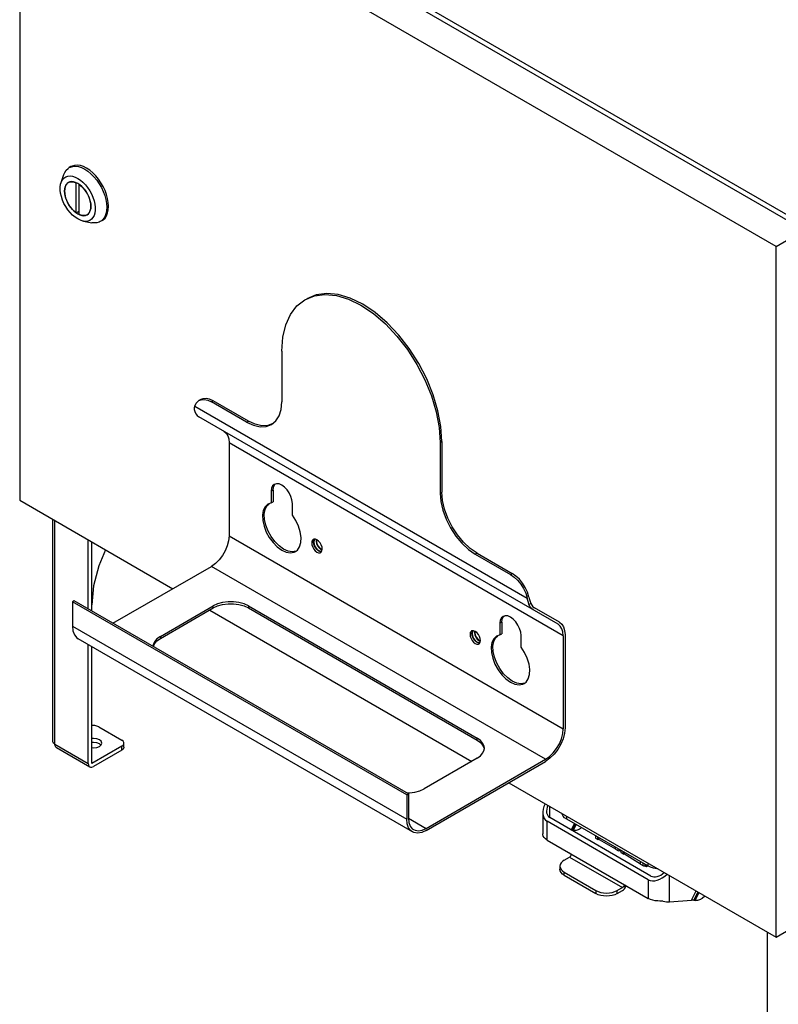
# Model space of a CAD drawing. Header units: millimetres. Extents: x 899 to 1733, y -688 to -112.
# Tile 21 of 26: x 1517 to 1619, y -361 to -227. Entities that reach past the tile are written whole.
import ezdxf

# ---------------------------------------------------------------- set-up
doc = ezdxf.new("R2010")
doc.units = ezdxf.units.MM
doc.header["$LTSCALE"] = 46.255
doc.layers.get('0').update_dxf_attribs({"linetype": 'CONTINUOUS'})
for name, color, linetype in [('02_AXIS', 7, 'CONTINUOUS'), ('INTFCLR_266620', 7, 'CONTINUOUS'), ('INTFCLR_712863', 7, 'CONTINUOUS')]:
    doc.layers.add(name, color=color, linetype=linetype)

msp = doc.modelspace()

# ---------------------------------------------------------------- linework, layer by layer
at = {"color": 7, "linetype": 'Continuous'}
for p, q in [((1622.697, -255.848), (1520.329, -196.747)), ((1622.935, -255.271), (1521.328, -196.61)), ((1516.52, -198.946), (1516.52, -292.411)), ((1618.888, -258.047), (1516.52, -198.946)), ((1618.888, -258.047), (1622.697, -255.848)), ((1618.888, -351.512), (1618.888, -258.047)), ((1551.991, -272.205), (1551.991, -279.078)), ((1540.209, -279.658), (1585.2, -305.633)), ((1541.024, -278.774), (1540.785, -278.911)), ((1540.785, -278.911), (1541.075, -278.794)), ((1542.707, -278.94), (1542.469, -279.078)), ((1547.23, -281.827), (1542.469, -279.078)), ((1547.468, -281.689), (1542.707, -278.94)), ((1589.385, -309.188), (1540.785, -281.13)), ((1547.23, -281.827), (1547.468, -281.689)), ((1544.849, -284.615), (1544.849, -297.221)), ((1590.082, -310.729), (1544.849, -284.615)), ((1573.655, -284.438), (1573.417, -284.575)), ((1573.417, -284.575), (1573.417, -291.448)), ((1573.655, -284.438), (1573.655, -291.31)), ((1551.277, -290.157), (1550.981, -290.249)), ((1550.993, -290.321), (1551.116, -290.207)), ((1550.801, -291.036), (1550.563, -291.173)), ((1550.563, -291.173), (1550.563, -292.762)), ((1550.801, -291.036), (1550.801, -292.625)), ((1573.417, -291.448), (1573.655, -291.31)), ((1516.52, -292.411), (1537.231, -304.368)), ((1549.965, -293.157), (1550.264, -292.87)), ((1550.563, -292.762), (1550.14, -292.914)), ((1550.563, -292.762), (1550.801, -292.625)), ((1553.42, -294.412), (1553.42, -292.823)), ((1520.985, -324.986), (1520.985, -294.989)), ((1521.281, -325.398), (1521.281, -295.16)), ((1525.804, -307.117), (1525.804, -297.771)), ((1544.849, -297.221), (1590.082, -323.336)), ((1556.311, -297.814), (1556.385, -297.686)), ((1556.753, -297.771), (1556.53, -297.683)), ((1557.258, -299.47), (1557.33, -299.414)), ((1578.417, -299.557), (1578.179, -299.695)), ((1578.179, -299.695), (1582.94, -302.443)), ((1578.417, -299.557), (1583.178, -302.306)), ((1529.137, -309.041), (1542.469, -301.345)), ((1587.701, -327.459), (1542.469, -301.345)), ((1582.94, -302.443), (1583.178, -302.306)), ((1523.9, -306.018), (1523.662, -306.155)), ((1523.662, -306.155), (1523.662, -309.454)), ((1568.894, -332.269), (1523.662, -306.155)), ((1569.132, -332.132), (1523.9, -306.018)), ((1585.694, -306.352), (1585.441, -306.497)), ((1535.565, -310.828), (1542.707, -306.705)), ((1535.565, -311.103), (1542.707, -306.98)), ((1542.231, -307.255), (1577.702, -327.734)), ((1542.707, -306.98), (1542.707, -306.705)), ((1546.876, -306.707), (1547.468, -306.98)), ((1547.468, -306.705), (1547.468, -306.98)), ((1547.468, -306.705), (1578.417, -324.573)), ((1547.468, -306.98), (1578.417, -324.848)), ((1589.553, -308.897), (1586.186, -306.953)), ((1581.75, -308.904), (1581.512, -309.041)), ((1581.512, -309.041), (1581.512, -310.63)), ((1581.75, -308.904), (1581.75, -310.493)), ((1582.225, -308.025), (1581.93, -308.116)), ((1581.941, -308.189), (1582.065, -308.075)), ((1523.662, -309.454), (1568.894, -335.568)), ((1577.737, -310.184), (1577.811, -310.056)), ((1578.179, -310.141), (1577.956, -310.053)), ((1569.661, -337.264), (1524.429, -311.149)), ((1535.565, -310.828), (1535.565, -311.103)), ((1580.914, -311.025), (1581.213, -310.737)), ((1581.512, -310.63), (1581.088, -310.782)), ((1581.512, -310.63), (1581.75, -310.493)), ((1584.368, -312.279), (1584.368, -310.69)), ((1590.082, -310.729), (1590.082, -323.336)), ((1590.32, -310.592), (1590.32, -323.198)), ((1525.804, -328.01), (1525.804, -311.943)), ((1578.684, -311.84), (1578.756, -311.784)), ((1527.232, -323.062), (1530.327, -324.849)), ((1578.889, -324.915), (1578.417, -324.573)), ((1578.417, -324.848), (1578.417, -324.573)), ((1521.281, -325.398), (1525.804, -328.01)), ((1521.49, -325.861), (1526.013, -328.472)), ((1530.327, -325.673), (1526.28, -328.01)), ((1530.327, -326.223), (1526.518, -328.422)), ((1530.327, -326.223), (1530.327, -325.673)), ((1530.623, -325.811), (1530.623, -325.261)), ((1579.215, -325.582), (1579.382, -326.005)), ((1579.382, -326.164), (1579.403, -325.947)), ((1579.382, -326.005), (1579.39, -326.085)), ((1578.417, -327.322), (1571.275, -331.445)), ((1571.513, -336.805), (1587.701, -327.459)), ((1571.513, -337.08), (1587.701, -327.734)), ((1582.702, -330.62), (1618.888, -351.512)), ((1568.894, -332.269), (1569.132, -332.132)), ((1568.894, -332.269), (1568.894, -335.568)), ((1569.132, -332.132), (1569.132, -335.431)), ((1588.262, -335.352), (1588.262, -333.83)), ((1569.132, -335.431), (1571.513, -336.805)), ((1587.313, -334.684), (1587.313, -337.557)), ((1601.95, -343.255), (1588.262, -335.352)), ((1590.559, -335.57), (1590.559, -335.156)), ((1601.51, -341.893), (1590.559, -335.57)), ((1601.593, -343.75), (1587.904, -335.847)), ((1587.904, -338.379), (1587.904, -335.847)), ((1591.173, -337.033), (1591.611, -336.177)), ((1591.715, -336.238), (1591.277, -337.093)), ((1591.819, -336.298), (1591.428, -337.061)), ((1591.428, -337.061), (1591.877, -337.027)), ((1592.451, -336.764), (1592.524, -336.705)), ((1587.317, -337.627), (1587.313, -337.557)), ((1587.904, -338.379), (1601.593, -346.282)), ((1594.445, -337.814), (1594.455, -338.123)), ((1594.455, -338.123), (1594.764, -338.296)), ((1594.764, -338.296), (1594.755, -337.993)), ((1594.887, -338.362), (1594.764, -338.296)), ((1594.887, -338.362), (1594.947, -338.326)), ((1594.947, -338.326), (1594.94, -338.1)), ((1594.947, -338.326), (1597.142, -339.55)), ((1597.145, -339.622), (1597.137, -339.368)), ((1597.145, -339.622), (1597.454, -339.794)), ((1597.446, -339.547), (1597.454, -339.794)), ((1597.693, -339.689), (1597.696, -339.789)), ((1590.226, -341.093), (1590.94, -340.681)), ((1590.94, -340.681), (1598.082, -344.804)), ((1597.577, -339.861), (1597.454, -339.794)), ((1597.577, -339.861), (1597.696, -339.789)), ((1597.696, -339.789), (1597.865, -339.884)), ((1597.865, -339.788), (1597.865, -340.054)), ((1597.865, -340.054), (1598.175, -340.239)), ((1598.175, -340.239), (1598.175, -339.967)), ((1598.294, -340.303), (1598.175, -340.239)), ((1598.294, -340.303), (1598.353, -340.267)), ((1598.353, -340.267), (1598.353, -340.07)), ((1598.353, -340.267), (1600.555, -341.583)), ((1589.634, -341.918), (1589.634, -342.33)), ((1600.555, -341.661), (1600.555, -341.341)), ((1600.555, -341.661), (1600.864, -341.846)), ((1600.864, -341.52), (1600.864, -341.846)), ((1600.983, -341.91), (1600.864, -341.846)), ((1600.983, -341.91), (1601.102, -341.839)), ((1601.102, -341.657), (1601.102, -341.839)), ((1601.102, -341.839), (1601.341, -341.981)), ((1601.341, -341.795), (1601.341, -341.981)), ((1601.341, -341.981), (1601.499, -341.886)), ((1601.51, -341.479), (1601.51, -341.893)), ((1590.226, -342.743), (1594.511, -345.217)), ((1590.226, -343.155), (1590.226, -342.743)), ((1590.226, -343.155), (1594.511, -345.629)), ((1601.593, -343.75), (1601.593, -346.282)), ((1604.45, -346.721), (1604.45, -343.176)), ((1597.368, -345.217), (1598.558, -344.53)), ((1594.511, -345.217), (1594.511, -345.629)), ((1597.368, -345.629), (1597.368, -345.217)), ((1597.368, -345.629), (1598.082, -345.217)), ((1607.416, -346.499), (1608.052, -345.256)), ((1607.747, -346.527), (1608.318, -345.41)), ((1608.452, -345.487), (1607.912, -346.54)), ((1608.878, -346.248), (1609.247, -345.946)), ((1604.45, -346.721), (1607.416, -346.499)), ((1607.912, -346.54), (1608.304, -346.511)), ((1618.888, -351.512), (1622.697, -349.313)), ((1617.698, -350.825), (1617.698, -381.063))]:
    msp.add_line(p, q, dxfattribs=at)
for points in [[(1555.129, -265.27), (1556.405, -264.748), (1557.836, -264.56), (1559.388, -264.713), (1561.024, -265.203), (1562.704, -266.02)], [(1562.943, -265.883), (1561.262, -265.065), (1559.626, -264.575), (1558.074, -264.423), (1556.643, -264.61), (1555.367, -265.132)], [(1551.991, -272.205), (1552.124, -270.341), (1552.518, -268.679), (1553.162, -267.259), (1554.039, -266.113), (1555.129, -265.27)], [(1562.704, -266.02), (1564.385, -267.144), (1566.021, -268.543), (1567.573, -270.182), (1569.004, -272.022), (1570.28, -274.017), (1571.369, -276.119), (1572.247, -278.278), (1572.891, -280.441), (1573.285, -282.558), (1573.417, -284.575)], [(1573.655, -284.438), (1573.523, -282.42), (1573.129, -280.304), (1572.485, -278.14), (1571.608, -275.981), (1570.518, -273.879), (1569.242, -271.884), (1567.811, -270.045), (1566.259, -268.405), (1564.623, -267.006), (1562.943, -265.883)], [(1540.209, -279.658), (1540.154, -279.898), (1540.154, -280.141), (1540.209, -280.383)], [(1540.209, -279.658), (1540.413, -279.254), (1540.706, -278.962), (1540.785, -278.911)], [(1542.707, -278.94), (1542.213, -278.715), (1541.742, -278.619), (1541.313, -278.656), (1541.024, -278.774)], [(1541.075, -278.794), (1541.504, -278.757), (1541.975, -278.853), (1542.469, -279.078)], [(1550.597, -282.16), (1551.188, -281.67), (1551.628, -280.974), (1551.9, -280.099), (1551.991, -279.078)], [(1540.209, -280.383), (1540.352, -280.693), (1540.545, -280.945), (1540.785, -281.13)], [(1547.23, -281.827), (1548.161, -282.258), (1549.054, -282.46), (1549.876, -282.427), (1550.597, -282.16)], [(1550.704, -282.071), (1550.114, -282.29), (1549.292, -282.323), (1548.399, -282.121), (1547.468, -281.689)], [(1544.152, -283.074), (1544.448, -283.319), (1544.668, -283.668), (1544.804, -284.105), (1544.849, -284.615)], [(1550.981, -290.249), (1550.755, -290.458), (1550.612, -290.773), (1550.563, -291.173)], [(1550.801, -291.036), (1550.85, -290.636), (1550.993, -290.321)], [(1551.991, -290.349), (1551.621, -290.191), (1551.277, -290.157)], [(1553.42, -292.823), (1553.371, -292.366), (1553.228, -291.886), (1553.001, -291.415), (1552.706, -290.983), (1552.362, -290.619), (1551.991, -290.349)], [(1573.417, -291.448), (1573.509, -292.575), (1573.781, -293.764), (1574.221, -294.967), (1574.812, -296.141), (1575.532, -297.239), (1576.355, -298.222), (1577.248, -299.051), (1578.179, -299.695)], [(1578.417, -299.557), (1577.486, -298.914), (1576.593, -298.085), (1575.77, -297.102), (1575.05, -296.003), (1574.459, -294.83), (1574.019, -293.626), (1573.747, -292.438), (1573.655, -291.31)], [(1550.14, -292.914), (1550.093, -292.942), (1549.727, -293.295), (1549.485, -293.8), (1549.378, -294.429), (1549.411, -295.15), (1549.584, -295.923), (1549.887, -296.706), (1550.304, -297.459), (1550.812, -298.14), (1551.385, -298.713), (1551.991, -299.145)], [(1552.229, -299.008), (1551.623, -298.575), (1551.05, -298.002), (1550.542, -297.321), (1550.125, -296.569), (1549.822, -295.785), (1549.649, -295.012), (1549.616, -294.292), (1549.723, -293.662), (1549.965, -293.157)], [(1553.843, -299.328), (1554.096, -299.136), (1554.399, -298.702), (1554.571, -298.129), (1554.605, -297.447), (1554.498, -296.694), (1554.255, -295.909), (1553.89, -295.134), (1553.42, -294.412)], [(1544.849, -297.221), (1544.789, -297.871), (1544.613, -298.553), (1544.329, -299.236), (1543.954, -299.887), (1543.504, -300.473), (1543.001, -300.968), (1542.469, -301.345)], [(1556.248, -297.721), (1556.175, -297.777), (1556.074, -297.946), (1556.039, -298.18), (1556.072, -298.454), (1556.172, -298.74), (1556.328, -299.014), (1556.529, -299.25), (1556.753, -299.42)], [(1556.53, -297.683), (1556.331, -297.686), (1556.248, -297.721)], [(1556.991, -299.283), (1556.768, -299.113), (1556.569, -298.88), (1556.413, -298.609), (1556.312, -298.324), (1556.277, -298.049), (1556.311, -297.814)], [(1557.467, -299.011), (1557.433, -298.737), (1557.333, -298.451), (1557.177, -298.177), (1556.976, -297.941), (1556.753, -297.771)], [(1551.991, -299.145), (1552.598, -299.413), (1553.171, -299.502), (1553.679, -299.408), (1553.843, -299.328)], [(1553.917, -299.27), (1553.409, -299.365), (1552.836, -299.276), (1552.229, -299.008)], [(1556.753, -299.42), (1556.975, -299.508), (1557.174, -299.504), (1557.258, -299.47)], [(1557.358, -299.367), (1557.214, -299.37), (1556.991, -299.283)], [(1557.33, -299.414), (1557.431, -299.245), (1557.467, -299.011)], [(1582.94, -302.443), (1583.434, -302.788), (1583.905, -303.236), (1584.334, -303.769), (1584.703, -304.363), (1584.996, -304.993), (1585.2, -305.633)], [(1585.438, -305.496), (1585.234, -304.856), (1584.941, -304.225), (1584.572, -303.631), (1584.143, -303.099), (1583.672, -302.651), (1583.178, -302.306)], [(1547.468, -306.705), (1546.876, -306.432), (1546.196, -306.244), (1545.463, -306.148), (1544.712, -306.148), (1543.979, -306.244), (1543.299, -306.432), (1542.707, -306.705)], [(1542.707, -306.98), (1543.299, -306.707), (1543.979, -306.519), (1544.712, -306.423), (1545.463, -306.423), (1546.196, -306.519), (1546.876, -306.707)], [(1585.441, -306.497), (1585.36, -306.24), (1585.281, -305.951), (1585.2, -305.633)], [(1585.438, -305.496), (1585.52, -305.814), (1585.605, -306.101), (1585.694, -306.352)], [(1585.694, -306.352), (1585.821, -306.6), (1585.986, -306.801), (1586.186, -306.953)], [(1586.018, -307.244), (1585.778, -307.059), (1585.584, -306.808), (1585.441, -306.497)], [(1581.93, -308.116), (1581.703, -308.326), (1581.561, -308.641), (1581.512, -309.041)], [(1581.75, -308.904), (1581.799, -308.504), (1581.941, -308.189)], [(1582.94, -308.216), (1582.569, -308.059), (1582.225, -308.025)], [(1584.368, -310.69), (1584.319, -310.234), (1584.177, -309.754), (1583.95, -309.283), (1583.655, -308.851), (1583.311, -308.487), (1582.94, -308.216)], [(1589.553, -308.897), (1589.879, -309.167), (1590.121, -309.55), (1590.27, -310.031), (1590.32, -310.592)], [(1523.662, -309.454), (1523.728, -310.092), (1523.922, -310.618), (1524.234, -311.01), (1524.429, -311.149)], [(1577.674, -310.091), (1577.601, -310.147), (1577.5, -310.316), (1577.465, -310.55), (1577.498, -310.824), (1577.598, -311.11), (1577.754, -311.384), (1577.955, -311.62), (1578.179, -311.79)], [(1577.956, -310.053), (1577.757, -310.056), (1577.674, -310.091)], [(1578.417, -311.653), (1578.194, -311.483), (1577.995, -311.25), (1577.839, -310.979), (1577.738, -310.694), (1577.703, -310.419), (1577.737, -310.184)], [(1578.893, -311.381), (1578.859, -311.107), (1578.759, -310.821), (1578.603, -310.547), (1578.402, -310.311), (1578.179, -310.141)], [(1590.082, -310.729), (1590.036, -310.22), (1589.901, -309.782), (1589.681, -309.434), (1589.385, -309.188)], [(1535.565, -310.828), (1535.093, -311.17), (1534.767, -311.563), (1534.6, -311.986), (1534.581, -312.184)], [(1534.621, -312.207), (1534.767, -311.838), (1535.093, -311.445), (1535.565, -311.103)], [(1578.784, -311.737), (1578.64, -311.74), (1578.417, -311.653)], [(1578.756, -311.784), (1578.857, -311.615), (1578.893, -311.381)], [(1581.088, -310.782), (1581.042, -310.81), (1580.676, -311.162), (1580.433, -311.667), (1580.326, -312.297), (1580.36, -313.018), (1580.533, -313.79), (1580.836, -314.574), (1581.252, -315.327), (1581.76, -316.008), (1582.333, -316.58), (1582.94, -317.013)], [(1583.178, -316.876), (1582.571, -316.443), (1581.998, -315.87), (1581.49, -315.189), (1581.074, -314.437), (1580.771, -313.653), (1580.598, -312.88), (1580.564, -312.16), (1580.671, -311.53), (1580.914, -311.025)], [(1578.179, -311.79), (1578.401, -311.878), (1578.6, -311.874), (1578.684, -311.84)], [(1584.792, -317.196), (1585.044, -317.004), (1585.347, -316.57), (1585.52, -315.997), (1585.554, -315.315), (1585.447, -314.562), (1585.204, -313.777), (1584.838, -313.002), (1584.368, -312.279)], [(1582.94, -317.013), (1583.547, -317.281), (1584.12, -317.37), (1584.628, -317.276), (1584.792, -317.196)], [(1584.866, -317.138), (1584.358, -317.232), (1583.785, -317.144), (1583.178, -316.876)], [(1527.232, -323.062), (1526.977, -322.955), (1526.676, -322.898), (1526.36, -322.898), (1526.28, -322.913)], [(1590.32, -323.198), (1590.254, -323.912), (1590.059, -324.664), (1589.748, -325.415), (1589.335, -326.13), (1588.84, -326.775), (1588.287, -327.319), (1587.701, -327.734)], [(1587.701, -327.459), (1588.234, -327.082), (1588.737, -326.588), (1589.186, -326.001), (1589.562, -325.351), (1589.845, -324.668), (1590.022, -323.985), (1590.082, -323.336)], [(1521.281, -325.398), (1521.095, -325.251), (1520.997, -325.077), (1520.985, -324.986)], [(1530.623, -325.261), (1530.611, -325.17), (1530.513, -324.996), (1530.327, -324.849)], [(1578.417, -324.848), (1578.889, -325.19), (1579.215, -325.582)], [(1579.403, -325.947), (1579.382, -325.73), (1579.215, -325.307), (1578.889, -324.915)], [(1521.49, -325.861), (1521.417, -325.804), (1521.316, -325.633), (1521.281, -325.398)], [(1530.327, -325.673), (1530.513, -325.526), (1530.611, -325.352), (1530.623, -325.261)], [(1530.623, -325.811), (1530.611, -325.902), (1530.513, -326.075), (1530.327, -326.223)], [(1578.417, -327.322), (1578.889, -326.979), (1579.215, -326.587), (1579.382, -326.164)], [(1525.804, -328.01), (1525.839, -328.244), (1525.941, -328.416), (1526.013, -328.472)], [(1526.013, -328.472), (1526.099, -328.507), (1526.298, -328.509), (1526.518, -328.422)], [(1568.907, -332.002), (1569.27, -332.002), (1570.003, -331.906), (1570.682, -331.717), (1571.275, -331.445)], [(1569.661, -337.263), (1569.466, -337.124), (1569.155, -336.733), (1568.961, -336.206), (1568.894, -335.568)], [(1569.132, -335.431), (1569.193, -336.011), (1569.369, -336.489), (1569.652, -336.845), (1569.83, -336.972)], [(1590.559, -335.57), (1590.267, -335.365), (1590.053, -335.135), (1589.919, -334.889), (1589.899, -334.775)], [(1571.513, -337.08), (1570.927, -337.342), (1570.374, -337.437), (1569.879, -337.363), (1569.661, -337.263)], [(1569.83, -336.972), (1570.028, -337.062), (1570.478, -337.129), (1570.981, -337.043), (1571.513, -336.805)], [(1591.877, -337.027), (1592, -337.007), (1592.127, -336.964), (1592.257, -336.899)], [(1592.257, -336.899), (1592.323, -336.859), (1592.387, -336.814), (1592.451, -336.764)], [(1587.904, -338.379), (1587.671, -338.217), (1587.492, -338.034), (1587.372, -337.835), (1587.317, -337.627)], [(1590.226, -341.093), (1589.974, -341.271), (1589.787, -341.472), (1589.673, -341.691), (1589.634, -341.918)], [(1590.94, -340.131), (1591.007, -340.182), (1591.063, -340.247), (1591.101, -340.325), (1591.114, -340.409), (1591.099, -340.493), (1591.06, -340.569), (1591.005, -340.633), (1590.94, -340.681)], [(1589.634, -341.918), (1589.673, -342.145), (1589.787, -342.364), (1589.974, -342.566), (1590.226, -342.743)], [(1590.226, -343.155), (1589.974, -342.978), (1589.787, -342.776), (1589.673, -342.558), (1589.634, -342.33)], [(1602.89, -342.276), (1602.753, -342.269), (1602.3, -342.194), (1601.878, -342.066), (1601.51, -341.893)], [(1598.082, -344.804), (1598.148, -344.756), (1598.208, -344.695), (1598.264, -344.629), (1598.319, -344.568), (1598.373, -344.522), (1598.379, -344.519)], [(1598.082, -345.217), (1598.219, -345.119), (1598.348, -344.99), (1598.463, -344.837), (1598.558, -344.667), (1598.602, -344.555)], [(1598.379, -344.519), (1598.43, -344.5), (1598.491, -344.502), (1598.558, -344.53)], [(1594.511, -345.217), (1594.818, -345.362), (1595.167, -345.47), (1595.546, -345.536), (1595.939, -345.558), (1596.333, -345.536), (1596.711, -345.47), (1597.061, -345.362), (1597.368, -345.217)], [(1597.368, -345.629), (1597.061, -345.774), (1596.711, -345.882), (1596.333, -345.948), (1595.939, -345.971), (1595.546, -345.948), (1595.167, -345.882), (1594.818, -345.774), (1594.511, -345.629)], [(1602.895, -346.621), (1602.535, -346.589), (1602.19, -346.52), (1601.873, -346.417), (1601.593, -346.282)], [(1608.304, -346.511), (1608.427, -346.49), (1608.554, -346.447), (1608.684, -346.383)], [(1608.684, -346.383), (1608.749, -346.343), (1608.814, -346.297), (1608.878, -346.248)], [(1603.58, -346.669), (1603.378, -346.645), (1603.148, -346.631), (1602.895, -346.621)]]:
    msp.add_lwpolyline(points, dxfattribs=at)
for centre, major_axis, ratio, start_param, end_param in [((1589.333, -333.867), (1.593, 1.864), 0.6664119, 1.9030684, 3.2646841), ((1589.333, -333.867), (1.195, 1.398), 0.6664119, -4.3082703, -3.0185012), ((1591.904, -337.336), (0.656, -0.194), 0.3019702, 2.4674609, 2.8844488), ((1603.022, -341.77), (1.593, 1.864), 0.6664119, -3.0185012, -1.6566038), ((1603.022, -341.77), (1.195, 1.398), 0.6664119, -3.0185012, -1.7286711), ((1603.022, -345.896), (2.013, -0.562), 0.3046215, -1.2056834, -0.7005892), ((1607.892, -346.774), (0.656, -0.194), 0.3019702, 1.8817753, 2.4674609), ((1607.674, -346.403), (0.328, -0.097), 0.3019702, -1.2598173, -0.6741318)]:
    msp.add_ellipse(centre, major_axis=major_axis, ratio=ratio, start_param=start_param, end_param=end_param, dxfattribs=at)
at = {"layer": '02_AXIS', "color": 7, "linetype": 'Continuous'}
for p, q in [((1526.28, -307.392), (1526.28, -298.046)), ((1556.386, -297.819), (1556.336, -298.08)), ((1556.504, -297.684), (1556.386, -297.819)), ((1556.657, -297.733), (1556.622, -297.915)), ((1556.723, -297.764), (1556.681, -297.949)), ((1556.74, -299.012), (1556.991, -299.214)), ((1556.991, -299.214), (1557.241, -299.301)), ((1557.026, -298.847), (1557.276, -299.049)), ((1557.241, -299.301), (1557.418, -299.267)), ((1557.276, -299.049), (1557.452, -299.11)), ((1557.409, -299.039), (1557.462, -299.041)), ((1577.812, -310.189), (1577.762, -310.45)), ((1577.93, -310.054), (1577.812, -310.189)), ((1578.083, -310.103), (1578.048, -310.285)), ((1578.149, -310.134), (1578.107, -310.319)), ((1578.166, -311.382), (1578.417, -311.584)), ((1578.417, -311.584), (1578.667, -311.671)), ((1578.452, -311.217), (1578.702, -311.419)), ((1578.667, -311.671), (1578.844, -311.637)), ((1578.702, -311.419), (1578.878, -311.48)), ((1578.835, -311.409), (1578.888, -311.411)), ((1526.28, -328.01), (1526.28, -312.218)), ((1527.511, -325.536), (1527.304, -325.357))]:
    msp.add_line(p, q, dxfattribs=at)
for points in [[(1556.336, -298.08), (1556.386, -298.398), (1556.528, -298.725), (1556.74, -299.012)], [(1556.622, -297.915), (1556.672, -298.233), (1556.814, -298.56), (1557.026, -298.847)], [(1556.681, -297.949), (1556.74, -298.282), (1556.905, -298.616), (1557.144, -298.887), (1557.409, -299.039)], [(1528.113, -299.104), (1527.223, -301.253), (1526.519, -303.983), (1526.28, -306.568)], [(1578.048, -310.285), (1578.098, -310.603), (1578.24, -310.93), (1578.452, -311.217)], [(1578.107, -310.319), (1578.166, -310.652), (1578.331, -310.986), (1578.57, -311.257), (1578.835, -311.409)], [(1577.762, -310.45), (1577.812, -310.768), (1577.954, -311.095), (1578.166, -311.382)], [(1527.304, -324.807), (1526.943, -324.668), (1526.518, -324.619), (1526.28, -324.647)], [(1527.629, -325.261), (1527.545, -325.015), (1527.304, -324.807)], [(1527.304, -325.357), (1526.943, -325.218), (1526.518, -325.169), (1526.28, -325.197)], [(1526.28, -325.875), (1526.518, -325.902), (1526.943, -325.854), (1527.304, -325.714), (1527.545, -325.506), (1527.629, -325.261)]]:
    msp.add_lwpolyline(points, dxfattribs=at)
at = {"layer": 'INTFCLR_266620', "color": 7, "linetype": 'Continuous'}
for p, q in [((1523.462, -247.257), (1523.224, -247.394)), ((1523.224, -247.394), (1523.379, -247.317)), ((1522.122, -249.403), (1522.51, -248.306)), ((1523.325, -249.315), (1523.113, -249.402)), ((1524.101, -253.467), (1524.38, -253.653)), ((1525.426, -253.862), (1525.638, -253.775)), ((1525.142, -254.634), (1526.286, -254.845)), ((1527.67, -254.546), (1527.432, -254.683))]:
    msp.add_line(p, q, dxfattribs=at)
for points in [[(1522.51, -248.306), (1522.621, -248.049), (1522.825, -247.736), (1523.079, -247.49), (1523.224, -247.394)], [(1523.379, -247.317), (1523.719, -247.219), (1524.092, -247.199), (1524.49, -247.258), (1524.905, -247.393), (1525.328, -247.603)], [(1528.542, -252.619), (1528.512, -252.112), (1528.421, -251.581), (1528.273, -251.036), (1528.07, -250.489), (1527.815, -249.95), (1527.515, -249.429), (1527.175, -248.939), (1526.802, -248.49), (1526.405, -248.089), (1525.99, -247.745), (1525.566, -247.465), (1525.143, -247.256), (1524.728, -247.121), (1524.331, -247.062), (1523.959, -247.082), (1523.619, -247.179), (1523.462, -247.257)], [(1525.328, -247.603), (1525.752, -247.882), (1526.166, -248.226), (1526.564, -248.627), (1526.937, -249.077), (1527.277, -249.567), (1527.577, -250.087)], [(1522.122, -249.403), (1522.159, -249.307), (1522.313, -249.025), (1522.513, -248.802), (1522.754, -248.64), (1523.032, -248.544), (1523.34, -248.515), (1523.672, -248.556), (1524.02, -248.665), (1524.376, -248.84)], [(1524.376, -248.84), (1524.731, -249.075), (1525.078, -249.368), (1525.409, -249.709), (1525.717, -250.091), (1525.995, -250.509), (1526.237, -250.95), (1526.438, -251.405), (1526.592, -251.863), (1526.697, -252.316), (1526.75, -252.753), (1526.75, -253.163), (1526.697, -253.539), (1526.593, -253.871), (1526.439, -254.152), (1526.239, -254.376), (1525.997, -254.538), (1525.719, -254.634), (1525.412, -254.662), (1525.142, -254.634)], [(1524.376, -254.338), (1524.021, -254.102), (1523.673, -253.81), (1523.342, -253.468), (1523.035, -253.086), (1522.756, -252.669), (1522.514, -252.227), (1522.314, -251.772), (1522.16, -251.314), (1522.055, -250.861), (1522.002, -250.425), (1522.002, -250.014), (1522.054, -249.638), (1522.122, -249.403)], [(1523.113, -249.402), (1522.931, -249.543), (1522.786, -249.733), (1522.678, -249.969), (1522.612, -250.247), (1522.59, -250.558)], [(1524.651, -249.71), (1524.372, -249.525), (1524.093, -249.39), (1523.822, -249.309), (1523.564, -249.284), (1523.325, -249.315)], [(1526.161, -252.619), (1526.139, -252.285), (1526.074, -251.933), (1525.967, -251.572), (1525.821, -251.213), (1525.638, -250.86), (1525.424, -250.525), (1525.184, -250.216), (1524.924, -249.943), (1524.651, -249.71)], [(1527.577, -250.087), (1527.831, -250.626), (1528.035, -251.174), (1528.183, -251.719), (1528.274, -252.25), (1528.304, -252.757)], [(1522.59, -250.558), (1522.612, -250.892), (1522.677, -251.245), (1522.785, -251.605), (1522.93, -251.964), (1523.113, -252.317), (1523.328, -252.653), (1523.568, -252.961), (1523.828, -253.234), (1524.101, -253.467)], [(1525.638, -253.775), (1525.821, -253.634), (1525.966, -253.444), (1526.073, -253.208), (1526.139, -252.931), (1526.161, -252.619)], [(1527.67, -254.546), (1527.813, -254.451), (1528.068, -254.206), (1528.271, -253.895), (1528.421, -253.521), (1528.511, -253.092), (1528.542, -252.619)], [(1528.304, -252.757), (1528.274, -253.228), (1528.183, -253.655), (1528.035, -254.029), (1527.831, -254.342)], [(1525.142, -254.634), (1525.08, -254.621), (1524.732, -254.512), (1524.376, -254.338)], [(1524.38, -253.653), (1524.658, -253.788), (1524.93, -253.868), (1525.188, -253.894), (1525.426, -253.862)], [(1527.831, -254.342), (1527.577, -254.588), (1527.432, -254.683)], [(1527.432, -254.683), (1527.277, -254.761), (1526.937, -254.858), (1526.564, -254.878), (1526.286, -254.845)]]:
    msp.add_lwpolyline(points, dxfattribs=at)
at = {"layer": 'INTFCLR_712863', "color": 7, "linetype": 'Continuous'}
for p, q in [((1523.229, -249.354), (1523.122, -249.416)), ((1524.17, -249.427), (1524.162, -249.432)), ((1524.162, -253.498), (1524.162, -249.432)), ((1524.59, -249.679), (1524.597, -249.675)), ((1524.59, -253.745), (1524.59, -249.679)), ((1525.737, -253.699), (1525.63, -253.761))]:
    msp.add_line(p, q, dxfattribs=at)
for points in [[(1522.602, -250.565), (1522.621, -250.279), (1522.676, -250.021), (1522.768, -249.797), (1522.892, -249.61), (1523.048, -249.464), (1523.122, -249.416)], [(1523.122, -249.416), (1523.232, -249.363), (1523.439, -249.309), (1523.666, -249.302), (1523.909, -249.343), (1524.162, -249.432)], [(1524.59, -249.679), (1524.843, -249.883), (1525.085, -250.121), (1525.313, -250.39), (1525.52, -250.684), (1525.703, -250.997), (1525.859, -251.323), (1525.984, -251.653), (1526.075, -251.983), (1526.131, -252.305), (1526.149, -252.613)], [(1524.162, -253.498), (1523.909, -253.295), (1523.666, -253.056), (1523.439, -252.787), (1523.232, -252.493), (1523.048, -252.18), (1522.892, -251.855), (1522.768, -251.524), (1522.676, -251.194), (1522.621, -250.872), (1522.602, -250.565)], [(1526.149, -252.613), (1526.131, -252.898), (1526.075, -253.156), (1525.984, -253.381), (1525.859, -253.568), (1525.703, -253.713), (1525.63, -253.761)], [(1525.63, -253.761), (1525.52, -253.814), (1525.313, -253.868), (1525.085, -253.875), (1524.843, -253.834), (1524.59, -253.745)]]:
    msp.add_lwpolyline(points, dxfattribs=at)
msp.add_ellipse((1530.803, -247.878), major_axis=(54.974, 29.723), ratio=0.0288299, start_param=-1.7074839, end_param=-1.6996362, dxfattribs=at)

doc.saveas('drawing.dxf')
